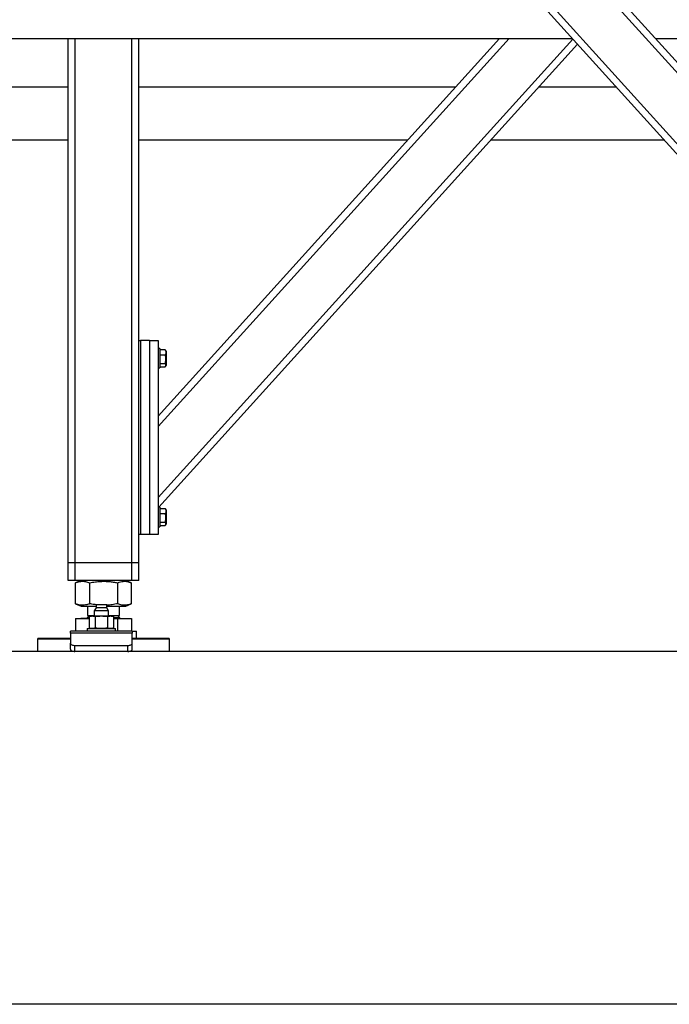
# Model space of a CAD drawing. Header units: millimetres. Extents: x 5 to 589, y 5 to 415.
# Tile 79 of 90: x 308 to 338, y 336 to 381. Entities that reach past the tile are written whole.
import ezdxf

# ---------------------------------------------------------------- set-up
doc = ezdxf.new("R2010")
doc.units = ezdxf.units.MM
doc.layers.add('TRAIT-FORT', color=4, linetype='Continuous', lineweight=25)

msp = doc.modelspace()

# ---------------------------------------------------------------- linework, layer by layer
at = {"layer": 'TRAIT-FORT', "color": 4, "linetype": 'Continuous', "lineweight": 25}
for p, q in [((352.477, 358.782), (326.153, 387.898)), ((352.513, 359.219), (326.544, 387.942)), ((352.513, 362.44), (329.456, 387.942)), ((352.513, 362.917), (329.887, 387.942)), ((305.993, 380.042), (333.255, 380.042)), ((310.393, 356.262), (310.393, 380.042)), ((310.713, 356.262), (310.713, 380.042)), ((313.273, 356.262), (313.273, 380.042)), ((313.593, 366.342), (313.593, 380.042)), ((314.473, 362.917), (329.956, 380.042)), ((314.473, 362.44), (330.387, 380.042)), ((314.473, 359.219), (333.277, 380.018)), ((337.03, 380.042), (353.393, 380.042)), ((314.509, 358.782), (333.493, 379.78)), ((310.393, 377.842), (305.993, 377.842)), ((327.966, 377.842), (313.593, 377.842)), ((335.244, 377.842), (331.741, 377.842)), ((305.993, 375.442), (310.393, 375.442)), ((313.593, 375.442), (325.797, 375.442)), ((329.571, 375.442), (337.414, 375.442)), ((313.593, 357.542), (313.593, 366.342)), ((313.593, 366.342), (313.673, 366.342)), ((313.673, 366.342), (313.673, 357.542)), ((314.073, 366.342), (313.673, 366.342)), ((314.073, 366.342), (314.473, 366.342)), ((314.073, 366.342), (314.073, 357.542)), ((314.473, 366.342), (314.473, 357.542)), ((314.553, 365.982), (314.473, 365.982)), ((314.553, 365.982), (314.553, 365.711)), ((314.553, 365.932), (314.793, 365.932)), ((314.553, 365.711), (314.553, 365.102)), ((314.793, 365.932), (314.804, 365.911)), ((314.833, 365.865), (314.806, 365.912)), ((314.833, 365.865), (314.833, 365.502)), ((314.553, 365.695), (314.793, 365.695)), ((314.553, 365.306), (314.793, 365.306)), ((314.833, 365.502), (314.833, 365.219)), ((314.473, 365.102), (314.553, 365.102)), ((314.553, 365.153), (314.793, 365.153)), ((314.806, 365.172), (314.833, 365.219)), ((314.553, 358.782), (314.473, 358.782)), ((314.553, 358.782), (314.553, 358.511)), ((314.553, 358.732), (314.793, 358.732)), ((314.793, 358.732), (314.804, 358.711)), ((314.833, 358.665), (314.806, 358.712)), ((314.833, 358.665), (314.833, 358.302)), ((314.553, 358.511), (314.553, 357.902)), ((314.553, 358.495), (314.793, 358.495)), ((314.833, 358.302), (314.833, 358.019)), ((314.473, 357.902), (314.553, 357.902)), ((314.553, 358.106), (314.793, 358.106)), ((314.553, 357.953), (314.793, 357.953)), ((314.806, 357.972), (314.833, 358.019)), ((313.593, 356.262), (313.593, 357.542)), ((313.673, 357.542), (313.593, 357.542)), ((314.073, 357.542), (313.673, 357.542)), ((314.473, 357.542), (314.073, 357.542)), ((310.713, 356.262), (310.393, 356.262)), ((310.393, 355.462), (310.393, 356.262)), ((313.273, 356.262), (310.713, 356.262)), ((310.713, 355.462), (310.713, 356.262)), ((313.593, 356.262), (313.273, 356.262)), ((313.273, 355.462), (313.273, 356.262)), ((313.593, 355.462), (313.593, 356.262)), ((310.713, 355.462), (310.393, 355.462)), ((313.273, 355.462), (310.713, 355.462)), ((310.984, 355.462), (310.731, 355.36)), ((313.254, 355.36), (313.002, 355.462)), ((313.593, 355.462), (313.273, 355.462)), ((310.732, 355.36), (310.723, 355.357)), ((310.723, 354.408), (310.723, 355.357)), ((311.371, 354.408), (311.371, 355.357)), ((312.641, 354.408), (312.641, 355.357)), ((313.263, 354.408), (313.263, 355.357)), ((310.723, 354.408), (310.732, 354.404)), ((310.731, 354.404), (310.984, 354.302)), ((310.984, 354.302), (311.499, 354.302)), ((311.273, 354.302), (311.273, 353.869)), ((311.499, 354.302), (311.654, 354.302)), ((311.654, 354.222), (311.578, 354.09)), ((311.654, 354.362), (311.654, 354.222)), ((311.898, 354.362), (311.654, 354.362)), ((312.142, 354.222), (311.654, 354.222)), ((312.142, 354.362), (311.898, 354.362)), ((312.142, 354.222), (312.142, 354.362)), ((312.142, 354.302), (313.002, 354.302)), ((312.218, 354.09), (312.142, 354.222)), ((312.713, 353.869), (312.713, 354.302)), ((313.002, 354.302), (313.254, 354.404)), ((310.723, 353.734), (310.723, 353.162)), ((310.723, 353.734), (311.344, 353.734)), ((310.971, 353.742), (310.971, 353.734)), ((311.344, 353.742), (310.971, 353.742)), ((311.359, 353.869), (311.273, 353.782)), ((311.273, 353.869), (311.578, 353.869)), ((311.273, 353.782), (311.344, 353.782)), ((311.418, 353.854), (311.344, 353.828)), ((311.344, 353.828), (311.344, 353.309)), ((311.418, 353.854), (311.483, 353.854)), ((311.483, 353.854), (311.898, 353.854)), ((311.578, 354.09), (311.578, 353.854)), ((311.898, 354.09), (311.578, 354.09)), ((311.621, 353.828), (311.621, 353.309)), ((312.218, 354.09), (311.898, 354.09)), ((311.898, 353.854), (312.314, 353.854)), ((312.175, 353.828), (312.175, 353.309)), ((312.218, 353.854), (312.218, 354.09)), ((312.218, 353.869), (312.713, 353.869)), ((312.314, 353.854), (312.378, 353.854)), ((312.453, 353.828), (312.378, 353.854)), ((312.453, 353.828), (312.453, 353.309)), ((312.453, 353.782), (312.713, 353.782)), ((312.453, 353.742), (313.015, 353.742)), ((312.453, 353.734), (312.641, 353.734)), ((312.713, 353.782), (312.626, 353.869)), ((312.641, 353.162), (312.641, 353.734)), ((312.641, 353.734), (313.263, 353.734)), ((313.015, 353.734), (313.015, 353.742)), ((313.263, 353.734), (313.263, 353.162)), ((311.258, 353.282), (311.258, 353.162)), ((311.258, 353.282), (312.538, 353.282)), ((311.344, 353.309), (311.418, 353.282)), ((311.371, 353.299), (311.371, 353.282)), ((312.378, 353.282), (312.453, 353.309)), ((312.538, 353.162), (312.538, 353.282)), ((309.033, 352.842), (308.993, 352.802)), ((308.993, 352.802), (308.993, 352.242)), ((310.498, 352.802), (308.993, 352.802)), ((309.033, 352.842), (310.498, 352.842)), ((313.298, 353.162), (310.498, 353.162)), ((310.498, 353.077), (310.498, 353.162)), ((310.498, 353.077), (310.498, 352.619)), ((313.298, 353.077), (310.498, 353.077)), ((313.298, 353.162), (313.487, 353.162)), ((313.298, 353.162), (313.298, 353.077)), ((313.298, 352.619), (313.298, 353.077)), ((313.298, 352.842), (314.953, 352.842)), ((314.993, 352.802), (313.298, 352.802)), ((313.487, 352.842), (313.487, 353.162)), ((314.993, 352.802), (314.953, 352.842)), ((314.993, 352.242), (314.993, 352.802)), ((310.498, 352.342), (310.498, 352.619)), ((310.698, 352.519), (313.098, 352.519)), ((310.698, 352.242), (310.698, 352.519)), ((313.098, 352.242), (313.098, 352.519)), ((313.298, 352.342), (313.298, 352.619)), ((399.193, 352.242), (231.193, 352.242)), ((399.193, 336.242), (231.193, 336.242))]:
    msp.add_line(p, q, dxfattribs=at)
at = {"layer": 'TRAIT-FORT', "color": 4, "linetype": 'Continuous', "lineweight": 25, "flags": 128}
for points in [[(310.498, 352.619), (310.502, 352.6), (310.514, 352.581), (310.532, 352.564), (310.557, 352.549), (310.587, 352.536), (310.622, 352.527), (310.659, 352.521), (310.698, 352.519)], [(310.498, 352.342), (310.502, 352.323), (310.514, 352.304), (310.532, 352.287), (310.557, 352.272), (310.587, 352.259), (310.622, 352.25), (310.659, 352.244), (310.698, 352.242)], [(313.098, 352.519), (313.137, 352.521), (313.175, 352.527), (313.209, 352.536), (313.24, 352.549), (313.265, 352.564), (313.283, 352.581), (313.294, 352.6), (313.298, 352.619)], [(313.098, 352.242), (313.137, 352.244), (313.175, 352.25), (313.209, 352.259), (313.24, 352.272), (313.265, 352.287), (313.283, 352.304), (313.294, 352.323), (313.298, 352.342)]]:
    msp.add_lwpolyline(points, dxfattribs=at)
at = {"layer": 'TRAIT-FORT', "color": 4, "linetype": 'Continuous', "lineweight": 25}
for centre, start, end in [((311.233, 353.782), 270.0007, 359.9951), ((312.753, 353.782), 180.0046, 269.9995)]:
    msp.add_arc(centre, 0.04, start, end, dxfattribs=at)
for points, knots in [([(314.793, 365.932), (314.801, 365.912), (314.819, 365.871), (314.826, 365.808), (314.816, 365.748), (314.8, 365.713), (314.793, 365.695)], [0, 0, 0, 0, 0.268994, 0.533956, 0.76082, 1, 1, 1, 1]), ([(314.793, 365.306), (314.805, 365.355), (314.825, 365.437), (314.823, 365.556), (314.809, 365.636), (314.796, 365.682), (314.793, 365.695)], [0, 0, 0, 0, 0.385566, 0.637612, 0.896509, 1, 1, 1, 1]), ([(314.793, 365.153), (314.801, 365.166), (314.818, 365.19), (314.826, 365.233), (314.815, 365.273), (314.8, 365.294), (314.793, 365.306)], [0, 0, 0, 0, 0.27738, 0.532032, 0.752202, 1, 1, 1, 1]), ([(314.793, 358.732), (314.801, 358.712), (314.819, 358.671), (314.826, 358.608), (314.816, 358.548), (314.8, 358.513), (314.793, 358.495)], [0, 0, 0, 0, 0.268976, 0.533957, 0.76082, 1, 1, 1, 1]), ([(314.793, 358.106), (314.805, 358.155), (314.825, 358.237), (314.823, 358.356), (314.809, 358.436), (314.796, 358.482), (314.793, 358.495)], [0, 0, 0, 0, 0.38557, 0.637607, 0.896519, 1, 1, 1, 1]), ([(314.793, 357.953), (314.801, 357.966), (314.818, 357.99), (314.826, 358.033), (314.815, 358.073), (314.8, 358.094), (314.793, 358.106)], [0, 0, 0, 0, 0.277374, 0.532046, 0.752184, 1, 1, 1, 1]), ([(310.723, 355.357), (310.766, 355.372), (310.846, 355.402), (310.968, 355.424), (311.076, 355.428), (311.175, 355.416), (311.272, 355.393), (311.337, 355.37), (311.371, 355.357)], [0, 0, 0, 0, 0.205668, 0.384906, 0.554142, 0.689714, 0.835513, 1, 1, 1, 1]), ([(311.371, 355.357), (311.456, 355.373), (311.616, 355.402), (311.852, 355.424), (312.062, 355.428), (312.256, 355.416), (312.445, 355.394), (312.574, 355.37), (312.641, 355.357)], [0, 0, 0, 0, 0.202068, 0.3827, 0.555315, 0.692992, 0.838894, 1, 1, 1, 1]), ([(312.641, 355.357), (312.682, 355.372), (312.759, 355.402), (312.876, 355.424), (312.98, 355.428), (313.075, 355.416), (313.165, 355.394), (313.223, 355.372), (313.253, 355.36)], [0, 0, 0, 0, 0.209426, 0.391421, 0.563019, 0.700555, 0.848715, 1, 1, 1, 1]), ([(311.371, 354.408), (311.328, 354.392), (311.248, 354.363), (311.126, 354.34), (311.018, 354.337), (310.918, 354.349), (310.822, 354.371), (310.757, 354.395), (310.723, 354.408)], [0, 0, 0, 0, 0.205669, 0.384907, 0.554142, 0.689714, 0.835512, 1, 1, 1, 1]), ([(311.656, 354.362), (311.629, 354.365), (311.533, 354.376), (311.438, 354.395), (311.371, 354.408)], [0, 0, 0, 0, 0.286369, 1, 1, 1, 1]), ([(312.641, 354.408), (312.556, 354.393), (312.396, 354.364), (312.228, 354.344), (312.147, 354.343), (312.142, 354.343)], [0, 0, 0, 0, 0.513595, 0.972702, 1, 1, 1, 1]), ([(313.253, 354.404), (313.215, 354.39), (313.141, 354.362), (313.028, 354.34), (312.924, 354.337), (312.829, 354.349), (312.736, 354.371), (312.674, 354.395), (312.641, 354.408)], [0, 0, 0, 0, 0.193225, 0.375206, 0.54679, 0.684314, 0.832462, 1, 1, 1, 1]), ([(311.344, 353.828), (311.367, 353.835), (311.412, 353.85), (311.459, 353.853), (311.483, 353.854)], [0, 0, 0, 0, 0.504372, 1, 1, 1, 1]), ([(311.483, 353.854), (311.506, 353.853), (311.553, 353.85), (311.598, 353.835), (311.621, 353.828)], [0, 0, 0, 0, 0.49165, 1, 1, 1, 1]), ([(311.621, 353.828), (311.667, 353.835), (311.759, 353.85), (311.852, 353.853), (311.898, 353.854)], [0, 0, 0, 0, 0.498165, 1, 1, 1, 1]), ([(311.898, 353.854), (311.945, 353.853), (312.038, 353.85), (312.129, 353.835), (312.175, 353.828)], [0, 0, 0, 0, 0.497843, 1, 1, 1, 1]), ([(312.175, 353.828), (312.198, 353.835), (312.243, 353.85), (312.291, 353.853), (312.314, 353.854)], [0, 0, 0, 0, 0.504372, 1, 1, 1, 1]), ([(312.314, 353.854), (312.337, 353.853), (312.385, 353.85), (312.43, 353.835), (312.453, 353.828)], [0, 0, 0, 0, 0.49165, 1, 1, 1, 1]), ([(311.483, 353.282), (311.459, 353.284), (311.412, 353.286), (311.367, 353.301), (311.344, 353.309)], [0, 0, 0, 0, 0.49165, 1, 1, 1, 1]), ([(311.621, 353.309), (311.598, 353.301), (311.553, 353.287), (311.506, 353.284), (311.483, 353.282)], [0, 0, 0, 0, 0.50438, 1, 1, 1, 1]), ([(311.898, 353.282), (311.852, 353.284), (311.759, 353.286), (311.667, 353.301), (311.621, 353.309)], [0, 0, 0, 0, 0.497844, 1, 1, 1, 1]), ([(312.175, 353.309), (312.13, 353.301), (312.038, 353.286), (311.945, 353.284), (311.898, 353.282)], [0, 0, 0, 0, 0.498167, 1, 1, 1, 1]), ([(312.314, 353.282), (312.291, 353.284), (312.243, 353.286), (312.198, 353.301), (312.175, 353.309)], [0, 0, 0, 0, 0.49165, 1, 1, 1, 1]), ([(312.453, 353.309), (312.43, 353.301), (312.385, 353.287), (312.337, 353.284), (312.314, 353.282)], [0, 0, 0, 0, 0.50438, 1, 1, 1, 1])]:
    msp.add_open_spline(points, degree=3, knots=knots, dxfattribs=at)

doc.saveas('drawing.dxf')
